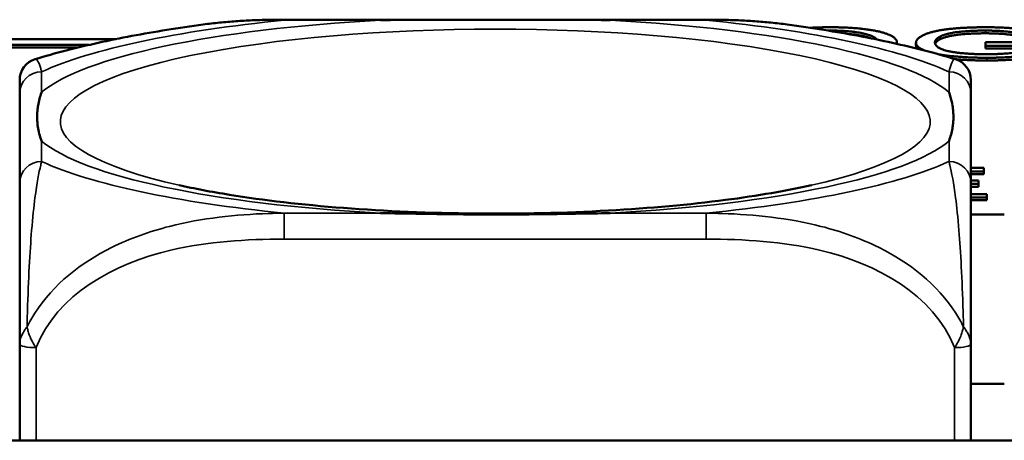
# Model space of a CAD drawing. Header units: inches. Extents: x 3.3 to 58.3, y 0.8 to 38.3.
# Tile 27 of 162: x 27.098 to 27.807, y 3.062 to 3.366. Entities that reach past the tile are written whole.
import ezdxf

# ---------------------------------------------------------------- set-up
doc = ezdxf.new("R2010")
doc.units = ezdxf.units.IN
doc.header["$MEASUREMENT"] = 0
doc.layers.add('Visible (ANSI)', color=7, linetype='Continuous', lineweight=50)
doc.layers.add('Visible Narrow (ANSI)', color=7, linetype='Continuous', lineweight=35)

msp = doc.modelspace()

# ---------------------------------------------------------------- linework, layer by layer
at = {"layer": 'Visible (ANSI)'}
for p, q in [((27.2889, 3.36557), (27.59282, 3.36557)), ((27.0039, 3.3516), (27.16782, 3.3516)), ((27.14813, 3.34734), (27.02359, 3.34734)), ((27.73014, 3.34813), (27.73014, 3.34907)), ((27.74386, 3.34705), (27.74386, 3.349)), ((27.76131, 3.35151), (27.76131, 3.35346)), ((27.79401, 3.34931), (27.83631, 3.34931)), ((27.79401, 3.34679), (27.79401, 3.34931)), ((27.13989, 3.34539), (27.03182, 3.34539)), ((27.82336, 3.34679), (27.79401, 3.34679)), ((27.79401, 3.34484), (27.79401, 3.34679)), ((27.82336, 3.34484), (27.79401, 3.34484)), ((27.09834, 3.31261), (27.09834, 3.24792)), ((27.78337, 3.24792), (27.78337, 3.31261)), ((27.78337, 3.25864), (27.7926, 3.25864)), ((27.7926, 3.25612), (27.78337, 3.25612)), ((27.7926, 3.25864), (27.7926, 3.25612)), ((27.7926, 3.25417), (27.7926, 3.25612)), ((27.7926, 3.25417), (27.78337, 3.25417)), ((27.78337, 3.24962), (27.78887, 3.24962)), ((27.78887, 3.24962), (27.78887, 3.2471)), ((27.78887, 3.2471), (27.78337, 3.2471)), ((27.78887, 3.24515), (27.78337, 3.24515)), ((27.78887, 3.24515), (27.78887, 3.2471)), ((27.78337, 3.23987), (27.79489, 3.23987)), ((27.79489, 3.23735), (27.78337, 3.23735)), ((27.79489, 3.2354), (27.78337, 3.2354)), ((27.79489, 3.23987), (27.79489, 3.23735)), ((27.79489, 3.2354), (27.79489, 3.23735)), ((27.78337, 3.22513), (27.80746, 3.22513)), ((27.09834, 3.13162), (27.09834, 3.06228)), ((27.78337, 3.06228), (27.78337, 3.13162)), ((27.80746, 3.10299), (27.78337, 3.10299)), ((33.5021, 3.06228), (22.08707, 3.06228))]:
    msp.add_line(p, q, dxfattribs=at)
for centre, start, end in [((27.11409, 3.32204), 106.91867, 180), ((27.76763, 3.32204), 0, 73.08133)]:
    msp.add_arc(centre, 0.01575, start, end, dxfattribs=at)
for points, degree, knots in [([(27.23055, 3.36207), (27.22165, 3.36086), (27.2129, 3.35957), (27.19573, 3.35681), (27.18731, 3.35535), (27.17083, 3.35225), (27.16277, 3.3506), (27.14699, 3.34712), (27.13927, 3.34529), (27.12416, 3.34138), (27.11676, 3.33932), (27.10951, 3.33711)], 3, [3.7088552, 3.7088552, 3.7088552, 3.7088552, 3.7874457, 3.7874457, 3.8660363, 3.8660363, 3.9446268, 3.9446268, 4.0232173, 4.0232173, 4.1018079, 4.1018079, 4.1018079, 4.1018079]), ([(27.23055, 3.36207), (27.23447, 3.3626), (27.23839, 3.36306), (27.24622, 3.36384), (27.25013, 3.36417), (27.25794, 3.36472), (27.26184, 3.36493), (27.26962, 3.36527), (27.2735, 3.36538), (27.28123, 3.36554), (27.28507, 3.36557), (27.2889, 3.36557)], 3, [-0.1421395, -0.1421395, -0.1421395, -0.1421395, -0.1137116, -0.1137116, -0.0852837, -0.0852837, -0.0568558, -0.0568558, -0.0284279, -0.0284279, 0, 0, 0, 0]), ([(27.35811, 3.36521), (27.35855, 3.36522), (27.35898, 3.36522), (27.37549, 3.36548), (27.39155, 3.36553), (27.41451, 3.36556), (27.4212, 3.36557), (27.43038, 3.36557), (27.43285, 3.36557), (27.43693, 3.36557), (27.43854, 3.36557), (27.44167, 3.36557), (27.44319, 3.36557), (27.44676, 3.36557), (27.44881, 3.36557), (27.45499, 3.36557), (27.45911, 3.36557), (27.46885, 3.36556), (27.47445, 3.36556), (27.49421, 3.36552), (27.50825, 3.36545), (27.52273, 3.36522), (27.52317, 3.36522), (27.52361, 3.36521)], 3, [-0.416114, -0.416114, -0.416114, -0.416114, -0.4127691, -0.4127691, -0.2896446, -0.2896446, -0.2388934, -0.2388934, -0.2201881, -0.2201881, -0.2080204, -0.2080204, -0.196499, -0.196499, -0.1809939, -0.1809939, -0.149741, -0.149741, -0.1073162, -0.1073162, 0, 0, 0.0033356, 0.0033356, 0.0033356, 0.0033356]), ([(27.59282, 3.36557), (27.59665, 3.36557), (27.60049, 3.36554), (27.60822, 3.36538), (27.61209, 3.36527), (27.61987, 3.36493), (27.62377, 3.36472), (27.63159, 3.36417), (27.6355, 3.36384), (27.64333, 3.36306), (27.64725, 3.3626), (27.65116, 3.36207)], 3, [0, 0, 0, 0, 0.0284279, 0.0284279, 0.0568558, 0.0568558, 0.0852837, 0.0852837, 0.1137116, 0.1137116, 0.1421395, 0.1421395, 0.1421395, 0.1421395]), ([(27.77221, 3.33711), (27.76495, 3.33932), (27.75756, 3.34138), (27.74245, 3.34529), (27.73473, 3.34712), (27.71895, 3.3506), (27.71088, 3.35225), (27.6944, 3.35535), (27.68599, 3.35681), (27.66882, 3.35957), (27.66007, 3.36086), (27.65116, 3.36207)], 3, [2.1813774, 2.1813774, 2.1813774, 2.1813774, 2.259968, 2.259968, 2.3385585, 2.3385585, 2.417149, 2.417149, 2.4957396, 2.4957396, 2.5743301, 2.5743301, 2.5743301, 2.5743301]), ([(27.68243, 3.3577), (27.69233, 3.3577), (27.70826, 3.35557), (27.71471, 3.35254), (27.71572, 3.35123)], 2, [-3, -3, -3, -2, -1, -0.434232, -0.434232, -0.434232]), ([(27.71142, 3.3521), (27.70738, 3.35373), (27.69752, 3.35505), (27.69451, 3.35529)], 2, [1.110867, 1.110867, 1.110867, 2, 2.348769, 2.348769, 2.348769]), ([(27.79493, 3.3381), (27.78022, 3.3381), (27.76392, 3.33992), (27.76041, 3.34054)], 2, [0, 0, 0, 1, 1.352755, 1.352755, 1.352755]), ([(27.82958, 3.34039), (27.82302, 3.33948), (27.80583, 3.3381), (27.79493, 3.3381)], 2, [0.341511, 0.341511, 0.341511, 1, 2, 2, 2]), ([(27.81861, 3.33719), (27.8174, 3.33708), (27.80583, 3.33614), (27.79493, 3.33614)], 2, [0.883134, 0.883134, 0.883134, 1, 2, 2, 2]), ([(27.78337, 3.31261), (27.78337, 3.31338), (27.78337, 3.31411), (27.78337, 3.31481), (27.78337, 3.31909), (27.78337, 3.32208), (27.78337, 3.32207)], 3, [0, 0, 0, 0, 0.0272471, 0.0272471, 0.0272471, 0.1946839, 0.1946839, 0.1946839, 0.1946839]), ([(27.11409, 3.27804), (27.11406, 3.27813), (27.11402, 3.27823), (27.11278, 3.28173), (27.11192, 3.28502), (27.11121, 3.28979), (27.11107, 3.29119), (27.11096, 3.29312), (27.11094, 3.29364), (27.11092, 3.2945), (27.11091, 3.29484), (27.11091, 3.29551), (27.11091, 3.29583), (27.11093, 3.2966), (27.11094, 3.29704), (27.111, 3.29836), (27.11106, 3.29925), (27.11126, 3.30136), (27.11142, 3.30258), (27.11214, 3.3069), (27.11293, 3.30999), (27.11402, 3.31308), (27.11406, 3.31318), (27.11409, 3.31327)], 3, [-0.416114, -0.416114, -0.416114, -0.416114, -0.4127691, -0.4127691, -0.2896446, -0.2896446, -0.2388934, -0.2388934, -0.2201881, -0.2201881, -0.2080204, -0.2080204, -0.196499, -0.196499, -0.1809939, -0.1809939, -0.149741, -0.149741, -0.1073162, -0.1073162, 0, 0, 0.0033356, 0.0033356, 0.0033356, 0.0033356]), ([(27.76763, 3.31327), (27.76766, 3.31318), (27.76769, 3.31308), (27.76894, 3.30956), (27.7698, 3.30601), (27.7705, 3.30101), (27.77065, 3.29955), (27.77076, 3.29758), (27.77078, 3.29705), (27.7708, 3.29618), (27.7708, 3.29583), (27.7708, 3.29517), (27.7708, 3.29484), (27.77079, 3.29408), (27.77078, 3.29365), (27.77072, 3.29235), (27.77066, 3.29148), (27.77045, 3.28945), (27.77029, 3.28828), (27.76957, 3.28419), (27.76878, 3.2813), (27.76769, 3.27823), (27.76766, 3.27813), (27.76763, 3.27804)], 3, [-0.416114, -0.416114, -0.416114, -0.416114, -0.4127691, -0.4127691, -0.2896446, -0.2896446, -0.2388934, -0.2388934, -0.2201881, -0.2201881, -0.2080204, -0.2080204, -0.196499, -0.196499, -0.1809939, -0.1809939, -0.149741, -0.149741, -0.1073162, -0.1073162, 0, 0, 0.0033356, 0.0033356, 0.0033356, 0.0033356]), ([(27.09834, 3.24792), (27.09834, 3.24213), (27.09834, 3.23442), (27.09834, 3.22255), (27.09834, 3.20438), (27.09834, 3.17317), (27.09834, 3.13162)], 3, [3.9382945, 3.9382945, 3.9382945, 3.9382945, 4.1457245, 4.1457245, 4.1457245, 4.463515, 4.463515, 4.463515, 4.463515]), ([(27.78337, 3.13162), (27.78337, 3.17317), (27.78337, 3.20438), (27.78337, 3.22255), (27.78337, 3.23442), (27.78337, 3.24213), (27.78337, 3.24792)], 3, [-0.5252205, -0.5252205, -0.5252205, -0.5252205, -0.20743, -0.20743, -0.20743, 0, 0, 0, 0]), ([(27.66851, 3.24624), (27.65099, 3.2423), (27.62994, 3.23863), (27.58081, 3.23224), (27.55222, 3.22963), (27.49124, 3.22621), (27.45874, 3.22547), (27.394, 3.22609), (27.36177, 3.22746), (27.30171, 3.23212), (27.27383, 3.23538), (27.23626, 3.24146), (27.22406, 3.2438), (27.21321, 3.24624)], 3, [5.469743, 5.469743, 5.469743, 5.469743, 5.734301, 5.734301, 6.025686, 6.025686, 6.328033, 6.328033, 6.632722, 6.632722, 6.932824, 6.932824, 7.096627, 7.096627, 7.096627, 7.096627]), ([(27.52361, 3.2261), (27.52317, 3.22609), (27.52273, 3.22608), (27.50825, 3.22585), (27.49421, 3.22557), (27.47445, 3.22531), (27.46885, 3.22525), (27.45911, 3.22517), (27.45499, 3.22514), (27.44881, 3.22512), (27.44676, 3.22511), (27.44319, 3.22511), (27.44167, 3.22511), (27.43854, 3.22511), (27.43693, 3.22511), (27.43285, 3.22512), (27.43038, 3.22513), (27.4212, 3.22517), (27.41451, 3.22523), (27.39155, 3.2255), (27.37549, 3.22581), (27.35898, 3.22608), (27.35855, 3.22609), (27.35811, 3.2261)], 3, [-0.4149464, -0.4149464, -0.4149464, -0.4149464, -0.41162, -0.41162, -0.3046026, -0.3046026, -0.2622958, -0.2622958, -0.23113, -0.23113, -0.215668, -0.215668, -0.2041787, -0.2041787, -0.1920448, -0.1920448, -0.1733916, -0.1733916, -0.1227817, -0.1227817, 0, 0, 0.0033356, 0.0033356, 0.0033356, 0.0033356])]:
    msp.add_open_spline(points, degree=degree, knots=knots, dxfattribs=at)
for points, degree in [([(27.6677, 3.3597), (27.67449, 3.36011), (27.68235, 3.36011)], 2), ([(27.68051, 3.35769), (27.68146, 3.3577), (27.68243, 3.3577)], 2), ([(27.68235, 3.36011), (27.69622, 3.36011), (27.71848, 3.35729), (27.73014, 3.35226), (27.73014, 3.34907)], 2), ([(27.74386, 3.349), (27.74386, 3.35212), (27.75605, 3.3575), (27.779, 3.36011), (27.79394, 3.36011)], 2), ([(27.79401, 3.3577), (27.78494, 3.3577), (27.77168, 3.35653), (27.7636, 3.3546), (27.76131, 3.35346)], 2), ([(27.79401, 3.35574), (27.78494, 3.35574), (27.77168, 3.35457), (27.7636, 3.35264), (27.76131, 3.35151)], 2), ([(27.79394, 3.36011), (27.80476, 3.36011), (27.82229, 3.35862), (27.8322, 3.35594), (27.83479, 3.35379)], 2), ([(27.8229, 3.35309), (27.82061, 3.35471), (27.81398, 3.35658), (27.80156, 3.3577), (27.79401, 3.3577)], 2), ([(27.8229, 3.35113), (27.82061, 3.35276), (27.81398, 3.35462), (27.80156, 3.35574), (27.79401, 3.35574)], 2), ([(27.73014, 3.34907), (27.73014, 3.3486), (27.73001, 3.34816)], 2), ([(27.74995, 3.34335), (27.74386, 3.34588), (27.74386, 3.349)], 2), ([(27.74483, 3.34465), (27.74386, 3.3458), (27.74386, 3.34705)], 2), ([(27.76131, 3.35346), (27.7575, 3.35148), (27.7575, 3.34918)], 2), ([(27.7575, 3.34918), (27.7575, 3.34634), (27.76672, 3.34249), (27.78433, 3.34064), (27.79416, 3.34064)], 2), ([(27.76131, 3.35151), (27.75828, 3.34993), (27.75766, 3.34815)], 2), ([(27.79416, 3.34064), (27.80278, 3.34064), (27.81916, 3.34206), (27.82336, 3.34285)], 2), ([(27.79493, 3.33614), (27.78271, 3.33614), (27.77233, 3.33707)], 2), ([(27.09834, 3.32204), (27.09834, 3.32205), (27.09834, 3.31805), (27.09834, 3.31261)], 3)]:
    msp.add_open_spline(points, degree=degree, dxfattribs=at)
at = {"layer": 'Visible Narrow (ANSI)'}
for p, q in [((27.2889, 3.36557), (27.2889, 3.36521)), ((27.2889, 3.36521), (27.35811, 3.36521)), ((27.52361, 3.36521), (27.59282, 3.36521)), ((27.59282, 3.36557), (27.59282, 3.36521)), ((27.68243, 3.35737), (27.68243, 3.3577)), ((27.79401, 3.35574), (27.79401, 3.3577)), ((27.79493, 3.33614), (27.79493, 3.3381)), ((27.11409, 3.31327), (27.11409, 3.328)), ((27.76763, 3.328), (27.76763, 3.31327)), ((27.11409, 3.26331), (27.11409, 3.27804)), ((27.76763, 3.27804), (27.76763, 3.26331)), ((27.2889, 3.2261), (27.2889, 3.20736)), ((27.35811, 3.2261), (27.2889, 3.2261)), ((27.59282, 3.2261), (27.52361, 3.2261)), ((27.59282, 3.2261), (27.59282, 3.20736)), ((27.2889, 3.20736), (27.59282, 3.20736)), ((27.11015, 3.06228), (27.11015, 3.1291)), ((27.77156, 3.1291), (27.77156, 3.06228))]:
    msp.add_line(p, q, dxfattribs=at)
for centre, major_axis, ratio, start_param, end_param in [((27.44086, 3.29206), (-0.31328, 0), 0.21286, 2.384238, 7.04054), ((27.44086, 3.29565), (-0.33708, 0), 0.21286, 4.960405, 6.035169), ((27.44086, 3.29565), (-0.36037, 0), 0.21286, 5.147686, 5.847888), ((27.44086, 3.29565), (0.33708, 0), 0.21286, 0.248016, 1.32278), ((27.44086, 3.29565), (-0.36037, 0), 0.21286, 3.57689, 4.277092), ((28.14998, 3.29214), (-0.31328, 0), 0.21286, 2.384238, 7.04054), ((27.11409, 3.31261), (-0.01575, 0), 0.977083, 4.712389, 6.283185), ((27.76763, 3.31261), (0.01575, 0), 0.977083, 0, 1.570796), ((27.44086, 3.29565), (-0.33708, 0), 0.21286, 0.248016, 1.32278), ((27.44086, 3.29565), (0.33708, 0), 0.21286, 4.960405, 6.035169), ((27.11409, 3.24792), (-0.01575, 0), 0.977083, 4.712389, 6.283185), ((27.44086, 3.29565), (0.36037, 0), 0.21286, 3.57689, 4.277092), ((27.44086, 3.29565), (0.36037, 0), 0.21286, 5.147686, 5.847888), ((27.76763, 3.24792), (0.01575, 0), 0.977083, 0, 1.570796), ((27.11015, 3.13162), (-0.01181, 0), 0.21286, 0, 1.570796), ((27.77156, 3.13162), (0.01181, 0), 0.21286, 4.712389, 6.283185)]:
    msp.add_ellipse(centre, major_axis=major_axis, ratio=ratio, start_param=start_param, end_param=end_param, dxfattribs=at)
for points, knots in [([(27.23055, 3.36207), (27.24626, 3.3642), (27.26206, 3.36508), (27.28137, 3.36526), (27.28515, 3.36526), (27.2889, 3.36521)], [-0.1421395, -0.1421395, -0.1421395, -0.1421395, -0.0278591, -0.0278591, 0, 0, 0, 0]), ([(27.59282, 3.36521), (27.59657, 3.36526), (27.60034, 3.36526), (27.61966, 3.36508), (27.63546, 3.3642), (27.65116, 3.36207)], [0, 0, 0, 0, 0.0278591, 0.0278591, 0.1421395, 0.1421395, 0.1421395, 0.1421395]), ([(27.11409, 3.328), (27.11389, 3.3288), (27.11368, 3.32957), (27.11221, 3.33463), (27.11083, 3.33751), (27.10951, 3.33711)], [0, 0, 0, 0, 0.0278591, 0.0278591, 0.1946839, 0.1946839, 0.1946839, 0.1946839]), ([(27.77221, 3.33711), (27.77088, 3.33751), (27.76951, 3.33463), (27.76804, 3.32957), (27.76783, 3.3288), (27.76763, 3.328)], [-0.1946839, -0.1946839, -0.1946839, -0.1946839, -0.0278591, -0.0278591, 0, 0, 0, 0]), ([(27.10363, 3.14412), (27.10371, 3.1478), (27.10381, 3.15146), (27.10462, 3.17867), (27.10571, 3.19833), (27.1077, 3.22296), (27.10852, 3.23068), (27.11073, 3.2479), (27.11216, 3.25526), (27.11368, 3.26167), (27.11389, 3.26251), (27.11409, 3.26331)], [-4.4390134, -4.4390134, -4.4390134, -4.4390134, -4.4135105, -4.4135105, -4.2449302, -4.2449302, -4.1395675, -4.1395675, -3.9661536, -3.9661536, -3.9382945, -3.9382945, -3.9382945, -3.9382945]), ([(27.76763, 3.26331), (27.76783, 3.26251), (27.76804, 3.26167), (27.76956, 3.25526), (27.77099, 3.2479), (27.7732, 3.23068), (27.77401, 3.22296), (27.77601, 3.19833), (27.7771, 3.17867), (27.77791, 3.15146), (27.778, 3.1478), (27.77809, 3.14412)], [0, 0, 0, 0, 0.0278591, 0.0278591, 0.201273, 0.201273, 0.3066357, 0.3066357, 0.475216, 0.475216, 0.5007189, 0.5007189, 0.5007189, 0.5007189]), ([(27.2889, 3.2261), (27.28515, 3.22606), (27.28137, 3.22597), (27.25402, 3.22507), (27.22984, 3.22255), (27.192, 3.21291), (27.17794, 3.20801), (27.14271, 3.19045), (27.12259, 3.17485), (27.10716, 3.15075), (27.10532, 3.14745), (27.10363, 3.14412)], [0, 0, 0, 0, 0.0278591, 0.0278591, 0.201273, 0.201273, 0.3066357, 0.3066357, 0.475216, 0.475216, 0.5007189, 0.5007189, 0.5007189, 0.5007189]), ([(27.77809, 3.14412), (27.77639, 3.14745), (27.77456, 3.15075), (27.75913, 3.17485), (27.73901, 3.19045), (27.70377, 3.20801), (27.68972, 3.21291), (27.65188, 3.22255), (27.6277, 3.22507), (27.60034, 3.22597), (27.59657, 3.22606), (27.59282, 3.2261)], [-4.4390134, -4.4390134, -4.4390134, -4.4390134, -4.4135105, -4.4135105, -4.2449302, -4.2449302, -4.1395675, -4.1395675, -3.9661536, -3.9661536, -3.9382945, -3.9382945, -3.9382945, -3.9382945]), ([(27.11015, 3.1291), (27.12504, 3.16749), (27.16664, 3.18984), (27.20729, 3.19937), (27.23382, 3.20558), (27.26167, 3.20736), (27.2889, 3.20736)], [-0.5252205, -0.5252205, -0.5252205, -0.5252205, -0.20743, -0.20743, -0.20743, 0, 0, 0, 0]), ([(27.59282, 3.20736), (27.62004, 3.20736), (27.6479, 3.20558), (27.67443, 3.19937), (27.71507, 3.18984), (27.75668, 3.16749), (27.77156, 3.1291)], [3.9382945, 3.9382945, 3.9382945, 3.9382945, 4.1457245, 4.1457245, 4.1457245, 4.463515, 4.463515, 4.463515, 4.463515]), ([(27.10363, 3.14412), (27.10304, 3.14338), (27.1025, 3.14263), (27.10146, 3.14103), (27.10096, 3.14018), (27.10025, 3.1388), (27.1, 3.13828), (27.09966, 3.13749), (27.09956, 3.13723), (27.0993, 3.13655), (27.09915, 3.13613), (27.09882, 3.13505), (27.09866, 3.13439), (27.09841, 3.13303), (27.09834, 3.13232), (27.09834, 3.13162)], [-0.00012419, -0.00012419, -0.00012419, -0.00012419, 0.00449537, 0.00449537, 0.00977487, 0.00977487, 0.01307456, 0.01307456, 0.0147244, 0.0147244, 0.01736415, 0.01736415, 0.02158775, 0.02158775, 0.02627331, 0.02627331, 0.02627331, 0.02627331]), ([(27.11015, 3.1291), (27.10954, 3.12993), (27.10898, 3.13078), (27.108, 3.13241), (27.10756, 3.13319), (27.10691, 3.13448), (27.10666, 3.13498), (27.10629, 3.13579), (27.10615, 3.13611), (27.10575, 3.13705), (27.1055, 3.13769), (27.10488, 3.13935), (27.10455, 3.14038), (27.10402, 3.14231), (27.1038, 3.14322), (27.10363, 3.14412)], [-0.02627331, -0.02627331, -0.02627331, -0.02627331, -0.02158775, -0.02158775, -0.01736415, -0.01736415, -0.0147244, -0.0147244, -0.01307456, -0.01307456, -0.00977487, -0.00977487, -0.00449537, -0.00449537, 0.00012419, 0.00012419, 0.00012419, 0.00012419]), ([(27.77809, 3.14412), (27.77791, 3.14322), (27.7777, 3.14231), (27.77716, 3.14038), (27.77683, 3.13935), (27.77622, 3.13769), (27.77597, 3.13705), (27.77556, 3.13611), (27.77543, 3.13579), (27.77505, 3.13498), (27.77481, 3.13448), (27.77415, 3.13319), (27.77372, 3.13241), (27.77273, 3.13078), (27.77217, 3.12993), (27.77156, 3.1291)], [-0.00012419, -0.00012419, -0.00012419, -0.00012419, 0.00449537, 0.00449537, 0.00977487, 0.00977487, 0.01307456, 0.01307456, 0.0147244, 0.0147244, 0.01736415, 0.01736415, 0.02158775, 0.02158775, 0.02627331, 0.02627331, 0.02627331, 0.02627331]), ([(27.78337, 3.13162), (27.78337, 3.13232), (27.7833, 3.13303), (27.78306, 3.13439), (27.7829, 3.13505), (27.78256, 3.13613), (27.78242, 3.13655), (27.78216, 3.13723), (27.78205, 3.13749), (27.78172, 3.13828), (27.78147, 3.1388), (27.78076, 3.14018), (27.78026, 3.14103), (27.77921, 3.14263), (27.77868, 3.14338), (27.77809, 3.14412)], [-0.02627331, -0.02627331, -0.02627331, -0.02627331, -0.02158775, -0.02158775, -0.01736415, -0.01736415, -0.0147244, -0.0147244, -0.01307456, -0.01307456, -0.00977487, -0.00977487, -0.00449537, -0.00449537, 0.00012419, 0.00012419, 0.00012419, 0.00012419])]:
    msp.add_open_spline(points, degree=3, knots=knots, dxfattribs=at)

doc.saveas('drawing.dxf')
